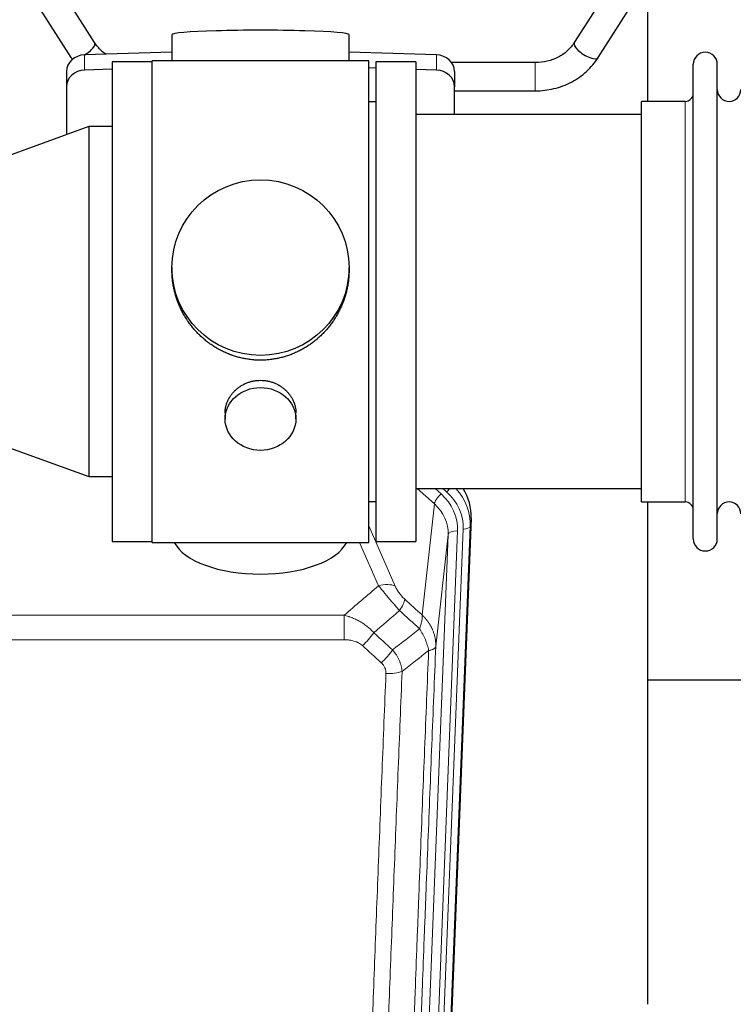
# Model space of a CAD drawing. Header units: inches. Extents: x 0 to 23760, y -13 to 16800.
# Tile 7 of 222: x 3123 to 3426, y 5928 to 6347. Entities that reach past the tile are written whole.
import ezdxf

# ---------------------------------------------------------------- set-up
doc = ezdxf.new("R2010")
doc.units = ezdxf.units.IN
doc.layers.add('254', color=7, linetype='Continuous', true_color=0xffffff)

msp = doc.modelspace()

# ---------------------------------------------------------------- linework, layer by layer
at = {"layer": '254', "color": 2, "linetype": 'Continuous', "lineweight": 25}
for p, q in [((3154.763, 6337.002), (3137.443, 6364.191)), ((3376.021, 6364.191), (3358.7, 6337.002)), ((3127.322, 6357.744), (3144.643, 6330.554)), ((3368.821, 6330.554), (3386.142, 6357.744)), ((3389.951, 6311.969), (3389.951, 6351.168)), ((3187.627, 6340.312), (3187.627, 6329.249)), ((3262.955, 6329.249), (3262.955, 6340.312)), ((3187.628, 6332.886), (3150.512, 6331.736)), ((3224.002, 6329.249), (3179.291, 6329.249)), ((3179.291, 6124.389), (3179.291, 6329.249)), ((3271.291, 6329.249), (3224.002, 6329.249)), ((3300.07, 6331.736), (3262.954, 6332.886)), ((3271.291, 6124.389), (3271.291, 6329.249)), ((3162.292, 6325.636), (3150.512, 6325.271)), ((3179.291, 6328.819), (3162.291, 6328.819)), ((3162.291, 6328.819), (3162.291, 6124.819)), ((3274.29, 6326.07), (3271.291, 6326.163)), ((3291.291, 6328.819), (3274.291, 6328.819)), ((3274.291, 6328.819), (3274.291, 6124.819)), ((3291.291, 6328.819), (3291.291, 6124.819)), ((3300.07, 6325.271), (3291.291, 6325.543)), ((3342.11, 6328.449), (3306.542, 6328.449)), ((3409.291, 6316.318), (3409.291, 6327.719)), ((3419.491, 6316.318), (3419.491, 6327.719)), ((3142.791, 6324.644), (3142.791, 6318.18)), ((3307.791, 6324.644), (3307.791, 6318.18)), ((3142.791, 6318.18), (3142.791, 6297.758)), ((3307.791, 6306.319), (3307.791, 6318.18)), ((3307.791, 6316.449), (3342.11, 6316.449)), ((3409.291, 6125.919), (3409.291, 6316.318)), ((3419.491, 6125.919), (3419.491, 6316.318)), ((3274.291, 6311.819), (3271.291, 6311.819)), ((3405.791, 6311.969), (3387.291, 6311.969)), ((3387.291, 6302.348), (3387.291, 6311.969)), ((3387.291, 6306.319), (3291.291, 6306.319)), ((3152.291, 6301.216), (3052.291, 6264.819)), ((3162.291, 6301.216), (3152.291, 6301.216)), ((3152.291, 6301.216), (3152.291, 6152.422)), ((3387.291, 6141.669), (3387.291, 6302.348)), ((3187.652, 6241.307), (3187.652, 6240.17)), ((3262.931, 6240.169), (3262.931, 6241.307)), ((3052.291, 6188.819), (3152.291, 6152.422)), ((3210.243, 6179.535), (3210.243, 6176.95)), ((3240.339, 6176.95), (3240.339, 6179.523)), ((3152.291, 6152.422), (3162.291, 6152.422)), ((3291.291, 6147.319), (3387.291, 6147.319)), ((3271.291, 6141.819), (3274.291, 6141.819)), ((3387.291, 6141.669), (3405.791, 6141.669)), ((3389.951, 5928.101), (3389.951, 6141.664)), ((3314.813, 6134.816), (3301.695, 5801.615)), ((3162.291, 6124.819), (3179.291, 6124.819)), ((3179.291, 6124.389), (3271.291, 6124.389)), ((3274.291, 6124.819), (3291.291, 6124.819)), ((3461.984, 6065.944), (3390.003, 6065.944))]:
    msp.add_line(p, q, dxfattribs=at)
at = {"layer": '254', "color": 110, "linetype": 'Continuous', "lineweight": 13}
for p, q in [((3150.512, 6331.736), (3150.512, 6325.271)), ((3300.07, 6331.736), (3300.07, 6325.271)), ((3342.11, 6328.449), (3342.11, 6316.449)), ((3405.791, 6302.348), (3405.791, 6311.969)), ((3405.791, 6141.669), (3405.791, 6302.348)), ((3299.217, 6140.842), (3291.915, 6147.319)), ((3302.042, 6145.098), (3299.537, 6147.319)), ((3304.433, 6145.933), (3302.871, 6147.319)), ((3293.992, 6093.642), (3299.217, 6140.842)), ((3314.813, 6134.816), (3314.433, 6131.379)), ((3271.291, 6131.571), (3282.566, 6105.892)), ((3309.047, 6129.323), (3295.981, 5797.429)), ((3298.328, 5797.137), (3311.439, 6130.159)), ((3314.433, 6131.379), (3301.322, 5798.357)), ((3275.504, 6106.042), (3267.449, 6124.389)), ((3291.989, 5795.803), (3305.055, 6127.696)), ((3305.055, 6127.696), (3299.807, 6080.29)), ((3027.705, 6093.522), (3260.877, 6093.522)), ((3260.877, 6083.091), (3260.877, 6093.522)), ((3260.877, 6083.091), (3027.705, 6083.091))]:
    msp.add_line(p, q, dxfattribs=at)
at = {"layer": '254', "color": 2, "linetype": 'Continuous', "lineweight": 25}
for centre, radius, start, end in [((3414.391, 6327.719), 5.1, 0, 180), ((3424.491, 6316.969), 5, 180, 0), ((3405.791, 6315.469), 3.5, 270, 0), ((3405.791, 6138.169), 3.5, 0, 90), ((3424.491, 6136.669), 5, 0, 180), ((3414.391, 6125.919), 5.1, 180, 0)]:
    msp.add_arc(centre, radius, start, end, dxfattribs=at)
for centre, major_axis, ratio, start_param, end_param in [((3225.291, 6340.312), (37.664, 0), 0.0504434, 0, 3.1415927), ((3149.703, 6333.778), (5.06, 3.224), 0.3659982, 4.6529932, 6.2831853), ((3363.761, 6333.778), (-5.06, 3.224), 0.3659982, 0, 3.1415927), ((3150.791, 6324.644), (8, 0), 0.8870108, 1.6057029, 3.1415927), ((3149.703, 6333.778), (5.06, 3.224), 0.3659982, 3.1415927, 3.5847536), ((3299.791, 6324.644), (8, 0), 0.8870108, 0, 1.5358897), ((3150.791, 6318.18), (8, 0), 0.8870108, 1.6057029, 3.1415927), ((3299.791, 6318.18), (8, 0), 0.8870108, 0, 1.5358897), ((3287.792, 6135.625), (-27.038, -0.124), 0.8859493, 3.102669, 3.6464193), ((3225.291, 6128.361), (37.64, 0), 0.4617486, 3.372107, 6.0525728)]:
    msp.add_ellipse(centre, major_axis=major_axis, ratio=ratio, start_param=start_param, end_param=end_param, dxfattribs=at)
for centre, major_axis, ratio in [((3225.291, 6241.307), (37.64, 0), 0.9914449), ((3225.291, 6176.95), (-15.048, 0), 0.8870108)]:
    msp.add_ellipse(centre, major_axis=major_axis, ratio=ratio, dxfattribs=at)
at = {"layer": '254', "color": 110, "linetype": 'Continuous', "lineweight": 13}
for centre, major_axis, ratio, start_param, end_param in [((3302.042, 6143.251), (2.654, 2.992), 0.3265056, 1.2180917, 2.7365282), ((3285.028, 6130.042), (-24.034, -0.11), 0.8859493, 3.102669, 3.9217821), ((3304.433, 6147.318), (1.991, 2.244), 0.3265056, 4.3596844, 4.9945095), ((3287.419, 6130.877), (-24.034, -0.11), 0.8859493, 3.102669, 3.9217821), ((3287.419, 6132.263), (27.029, -0.244), 0.8851019, 6.2564288, 6.9740615), ((3285.028, 6128.195), (-20.033, -0.591), 0.8872905, 3.0803315, 3.8994446), ((3309.047, 6127.476), (3.997, -0.157), 0.4614673, 1.5889619, 3.1073983), ((3311.439, 6131.544), (2.998, -0.118), 0.4614673, 4.7305545, 6.248991), ((3275.504, 6099.87), (-9.156, -4.02), 0.5833249, 3.617995, 4.4616661), ((3279.591, 6094.272), (-6.719, -7.407), 0.3029797, 1.994528, 2.7400357), ((3268.636, 6084.885), (-6.736, -7.391), 0.3030979, 1.2497453, 1.9956357), ((3276.645, 6077.593), (6.729, 7.397), 0.3051216, 4.388767, 5.1358022), ((3278.617, 6072.999), (-9.992, 0.404), 0.431453, 1.5882535, 2.3480729)]:
    msp.add_ellipse(centre, major_axis=major_axis, ratio=ratio, start_param=start_param, end_param=end_param, dxfattribs=at)
at = {"layer": '254', "color": 2, "linetype": 'Continuous', "lineweight": 25}
for points, knots in [([(3159.644, 6331.906), (3158.972, 6332.37), (3157.08, 6333.876), (3155.586, 6335.676), (3154.751, 6337.02)], [0, 0, 0, 0, 0.3352734, 1, 1, 1, 1]), ([(3358.712, 6337.02), (3357.877, 6335.677), (3355.909, 6333.309), (3351.934, 6330.523), (3347.219, 6328.797), (3343.878, 6328.434), (3342.11, 6328.449)], [0, 0, 0, 0, 0.2512889, 0.4976345, 0.7451414, 1, 1, 1, 1]), ([(3342.11, 6316.449), (3344.812, 6316.456), (3350.071, 6317.074), (3357.661, 6319.858), (3364.143, 6324.479), (3367.416, 6328.369), (3368.809, 6330.536)], [0, 0, 0, 0, 0.2469494, 0.4984503, 0.7507023, 1, 1, 1, 1]), ([(3225.291, 6201.936), (3224.664, 6201.936), (3223.414, 6201.968), (3221.557, 6202.113), (3219.717, 6202.352), (3217.894, 6202.685), (3216.088, 6203.11), (3214.894, 6203.456), (3214.004, 6203.739), (3213.708, 6203.837), (3213.338, 6203.965), (3213.264, 6203.991), (3213.117, 6204.043), (3212.896, 6204.121), (3212.091, 6204.417), (3210.795, 6204.94), (3209.114, 6205.719), (3207.476, 6206.578), (3205.883, 6207.517), (3204.333, 6208.535), (3203.33, 6209.266), (3202.711, 6209.74), (3202.588, 6209.836), (3202.343, 6210.029), (3201.978, 6210.319), (3201.619, 6210.616), (3200.91, 6211.217), (3199.986, 6212.039), (3198.664, 6213.333), (3197.407, 6214.687), (3196.212, 6216.102), (3195.459, 6217.086), (3194.909, 6217.839), (3194.639, 6218.22), (3194.375, 6218.606), (3194.2, 6218.865), (3194.113, 6218.995), (3193.683, 6219.648), (3193.023, 6220.706), (3192.115, 6222.328), (3191.287, 6223.987), (3190.539, 6225.682), (3189.872, 6227.413), (3189.482, 6228.592), (3189.21, 6229.485), (3189.079, 6229.934), (3188.936, 6230.462), (3188.876, 6230.689), (3188.837, 6230.841), (3188.818, 6230.917), (3188.645, 6231.601), (3188.37, 6232.818), (3188.05, 6234.648), (3187.822, 6236.482), (3187.683, 6238.321), (3187.652, 6239.569), (3187.652, 6240.203), (3187.652, 6240.223)], [0, 0, 0, 0, 0.0312188, 0.0624376, 0.0936563, 0.1248751, 0.1560939, 0.1873127, 0.1873127, 0.2029221, 0.2029221, 0.2068244, 0.2068244, 0.2107268, 0.2185315, 0.2497502, 0.280969, 0.3121878, 0.3434066, 0.3746254, 0.4058442, 0.4058442, 0.4136489, 0.4136489, 0.4214535, 0.4370629, 0.4370629, 0.4682817, 0.4995005, 0.5307193, 0.5619381, 0.5931568, 0.5931568, 0.6087662, 0.6165709, 0.6165709, 0.6243756, 0.6243756, 0.6555944, 0.6868132, 0.718032, 0.7492507, 0.7804695, 0.8116883, 0.8116883, 0.8272977, 0.8351024, 0.8390047, 0.8390047, 0.8429071, 0.8429071, 0.8741259, 0.9053447, 0.9365634, 0.9677822, 0.999001, 1, 1, 1, 1]), ([(3262.931, 6240.217), (3262.931, 6240.205), (3262.931, 6239.578), (3262.9, 6238.337), (3262.762, 6236.496), (3262.534, 6234.658), (3262.32, 6233.435), (3262.137, 6232.518), (3262.055, 6232.137), (3261.968, 6231.755), (3261.932, 6231.602), (3261.914, 6231.526), (3261.86, 6231.297), (3261.673, 6230.537), (3261.297, 6229.185), (3260.712, 6227.417), (3260.044, 6225.683), (3259.294, 6223.982), (3258.461, 6222.315), (3257.851, 6221.226), (3257.452, 6220.553), (3257.371, 6220.418), (3257.208, 6220.151), (3256.962, 6219.752), (3256.709, 6219.359), (3256.196, 6218.58), (3255.488, 6217.56), (3254.36, 6216.089), (3253.165, 6214.675), (3251.904, 6213.318), (3251.018, 6212.452), (3250.337, 6211.817), (3249.992, 6211.503), (3249.64, 6211.195), (3249.404, 6210.991), (3249.286, 6210.889), (3248.691, 6210.387), (3247.724, 6209.609), (3246.227, 6208.519), (3244.683, 6207.507), (3243.092, 6206.571), (3241.454, 6205.712), (3240.33, 6205.192), (3239.474, 6204.822), (3239.043, 6204.642), (3238.607, 6204.47), (3238.389, 6204.385), (3238.316, 6204.357), (3238.17, 6204.301), (3237.512, 6204.053), (3236.263, 6203.622), (3234.48, 6203.106), (3232.68, 6202.683), (3230.861, 6202.352), (3229.024, 6202.113), (3227.787, 6202.017), (3226.855, 6201.968), (3226.388, 6201.95), (3225.84, 6201.939), (3225.605, 6201.937), (3225.448, 6201.936), (3225.37, 6201.936), (3225.291, 6201.936)], [0, 0, 0, 0, 0.0006246, 0.0318551, 0.0630856, 0.0943161, 0.1255465, 0.1255465, 0.1411618, 0.1450656, 0.1450656, 0.1489694, 0.1489694, 0.156777, 0.1880075, 0.219238, 0.2504685, 0.2816989, 0.3129294, 0.3441599, 0.3441599, 0.3519675, 0.3519675, 0.3597751, 0.3753904, 0.3753904, 0.4066209, 0.4378513, 0.4690818, 0.5003123, 0.5315428, 0.5315428, 0.547158, 0.5549656, 0.5549656, 0.5627733, 0.5627733, 0.5940037, 0.6252342, 0.6564647, 0.6876952, 0.7189257, 0.7501562, 0.7501562, 0.7657714, 0.773579, 0.773579, 0.7774828, 0.7774828, 0.7813866, 0.8126171, 0.8438476, 0.8750781, 0.9063086, 0.937539, 0.9687695, 0.9687695, 0.9843848, 0.9921924, 0.9960962, 0.9960962, 1, 1, 1, 1]), ([(3210.243, 6179.533), (3210.244, 6179.963), (3210.268, 6180.395), (3210.328, 6180.941), (3210.341, 6181.052), (3210.372, 6181.273), (3210.422, 6181.603), (3210.485, 6181.93), (3210.629, 6182.582), (3210.749, 6183.012), (3211.033, 6183.863), (3211.198, 6184.284), (3211.481, 6184.909), (3211.582, 6185.116), (3211.714, 6185.373), (3211.741, 6185.424), (3211.796, 6185.526), (3211.878, 6185.679), (3211.964, 6185.83), (3212.254, 6186.33), (3212.507, 6186.718), (3213.051, 6187.472), (3213.343, 6187.837), (3213.81, 6188.366), (3213.97, 6188.54), (3214.218, 6188.796), (3214.345, 6188.922), (3214.473, 6189.047), (3214.56, 6189.13), (3214.603, 6189.172), (3214.998, 6189.541), (3215.363, 6189.851), (3216.121, 6190.436), (3216.514, 6190.711), (3217.328, 6191.225), (3217.749, 6191.464), (3218.293, 6191.741), (3218.403, 6191.795), (3218.624, 6191.9), (3218.736, 6191.952), (3219.072, 6192.103), (3219.298, 6192.199), (3219.981, 6192.468), (3220.443, 6192.625), (3221.381, 6192.897), (3221.856, 6193.011), (3222.581, 6193.15), (3222.824, 6193.19), (3223.191, 6193.242), (3223.314, 6193.259), (3223.499, 6193.28), (3223.561, 6193.287), (3223.684, 6193.301), (3223.746, 6193.307), (3224.302, 6193.359), (3224.794, 6193.383), (3225.777, 6193.383), (3226.267, 6193.36), (3227.244, 6193.269), (3227.732, 6193.2), (3228.34, 6193.085), (3228.461, 6193.061), (3228.704, 6193.009), (3229.066, 6192.927), (3229.423, 6192.833), (3230.13, 6192.629), (3230.592, 6192.471), (3231.498, 6192.115), (3231.942, 6191.916), (3232.593, 6191.587), (3232.808, 6191.472), (3233.127, 6191.291), (3233.233, 6191.229), (3233.443, 6191.104), (3233.546, 6191.041), (3234.06, 6190.717), (3234.454, 6190.441), (3235.212, 6189.857), (3235.574, 6189.549), (3236.269, 6188.901), (3236.6, 6188.561), (3236.954, 6188.16), (3236.993, 6188.116), (3237.071, 6188.026), (3237.186, 6187.89), (3237.448, 6187.571), (3237.661, 6187.292), (3238.07, 6186.726), (3238.323, 6186.339), (3238.785, 6185.545), (3238.996, 6185.139), (3239.28, 6184.515), (3239.37, 6184.304), (3239.496, 6183.985), (3239.536, 6183.878), (3239.614, 6183.665), (3239.652, 6183.558), (3239.831, 6183.022), (3239.951, 6182.591), (3240.143, 6181.725), (3240.216, 6181.29), (3240.289, 6180.634), (3240.308, 6180.414), (3240.326, 6180.085), (3240.333, 6179.92), (3240.337, 6179.754), (3240.339, 6179.644), (3240.339, 6179.589), (3240.339, 6179.531), (3240.339, 6179.528), (3240.339, 6179.525)], [0, 0, 0, 0, 0.0308202, 0.0308202, 0.0386347, 0.0386347, 0.0464491, 0.062078, 0.062078, 0.0933358, 0.0933358, 0.1245936, 0.1245936, 0.1402226, 0.1402226, 0.1441298, 0.1441298, 0.148037, 0.1558515, 0.1558515, 0.1871093, 0.1871093, 0.2183671, 0.2183671, 0.233996, 0.233996, 0.2418105, 0.2457177, 0.2457177, 0.2496249, 0.2496249, 0.2808827, 0.2808827, 0.3121405, 0.3121405, 0.3433983, 0.3433983, 0.3512128, 0.3512128, 0.3590273, 0.3590273, 0.3746562, 0.3746562, 0.405914, 0.405914, 0.4371718, 0.4371718, 0.4528007, 0.4528007, 0.4606152, 0.4606152, 0.4645224, 0.4645224, 0.4684296, 0.4684296, 0.4996874, 0.4996874, 0.5309452, 0.5309452, 0.5622031, 0.5622031, 0.5700175, 0.5700175, 0.577832, 0.5934609, 0.5934609, 0.6247187, 0.6247187, 0.6559765, 0.6559765, 0.6716054, 0.6716054, 0.6794199, 0.6794199, 0.6872343, 0.6872343, 0.7184921, 0.7184921, 0.7497499, 0.7497499, 0.7810078, 0.7810078, 0.784915, 0.784915, 0.7888222, 0.7966367, 0.8122656, 0.8122656, 0.8435234, 0.8435234, 0.8747812, 0.8747812, 0.8904101, 0.8904101, 0.8982246, 0.8982246, 0.906039, 0.906039, 0.9372968, 0.9372968, 0.9685546, 0.9685546, 0.9841835, 0.9841835, 0.991998, 0.9959052, 0.9959052, 0.9998125, 0.9998125, 1, 1, 1, 1])]:
    msp.add_open_spline(points, degree=3, knots=knots, dxfattribs=at)
at = {"layer": '254', "color": 110, "linetype": 'Continuous', "lineweight": 13}
for points in [[(3260.877, 6093.522), (3265.75, 6097.698), (3270.625, 6101.871), (3275.504, 6106.042)], [(3286.653, 6100.294), (3289.099, 6098.075), (3291.546, 6095.858), (3293.992, 6093.642)], [(3284.4, 6095.462), (3280.749, 6092.333), (3277.1, 6089.203), (3273.453, 6086.071)], [(3292.887, 6087.756), (3290.057, 6090.322), (3287.228, 6092.891), (3284.4, 6095.462)], [(3281.467, 6078.76), (3285.276, 6081.754), (3289.082, 6084.753), (3292.887, 6087.756)], [(3273.453, 6086.071), (3276.124, 6083.632), (3278.796, 6081.195), (3281.467, 6078.76)], [(3276.645, 6073.294), (3273.975, 6075.732), (3271.305, 6078.173), (3268.636, 6080.615)], [(3296.752, 6078.51), (3293.003, 6075.55), (3289.252, 6072.594), (3285.5, 6069.643)]]:
    msp.add_open_spline(points, degree=3, dxfattribs=at)
for points, knots in [([(3275.504, 6106.042), (3275.826, 6105.641), (3276.156, 6105.232), (3276.834, 6104.399), (3277.181, 6103.975), (3277.715, 6103.326), (3277.895, 6103.108), (3278.169, 6102.777), (3278.261, 6102.666), (3278.399, 6102.499), (3278.445, 6102.443), (3278.538, 6102.332), (3278.585, 6102.276), (3279.003, 6101.773), (3279.754, 6100.875), (3280.518, 6099.97), (3281.097, 6099.288), (3281.291, 6099.06), (3281.584, 6098.718), (3281.681, 6098.604), (3281.828, 6098.432), (3281.877, 6098.375), (3281.975, 6098.261), (3282.024, 6098.203), (3282.464, 6097.69), (3282.854, 6097.239), (3283.629, 6096.344), (3284.015, 6095.901), (3284.4, 6095.462)], [0, 0, 0, 0, 0.125, 0.125, 0.25, 0.25, 0.3125, 0.3125, 0.34375, 0.34375, 0.359375, 0.359375, 0.375, 0.375, 0.5, 0.625, 0.625, 0.6875, 0.6875, 0.71875, 0.71875, 0.734375, 0.734375, 0.75, 0.75, 0.875, 0.875, 1, 1, 1, 1]), ([(3286.653, 6100.294), (3286.433, 6100.493), (3286.217, 6100.7), (3285.791, 6101.129), (3285.582, 6101.352), (3285.324, 6101.64), (3285.272, 6101.699), (3285.171, 6101.816), (3285.02, 6101.991), (3284.873, 6102.169), (3284.587, 6102.525), (3284.404, 6102.765), (3284.055, 6103.25), (3283.887, 6103.495), (3283.708, 6103.773), (3283.688, 6103.804), (3283.649, 6103.866), (3283.591, 6103.959), (3283.458, 6104.174), (3283.35, 6104.356), (3283.143, 6104.719), (3283.015, 6104.957), (3282.777, 6105.429), (3282.667, 6105.662), (3282.566, 6105.892)], [0, 0, 0, 0, 0.125, 0.125, 0.25, 0.25, 0.28125, 0.28125, 0.3125, 0.375, 0.375, 0.5, 0.5, 0.625, 0.625, 0.640625, 0.640625, 0.65625, 0.6875, 0.75, 0.75, 0.875, 0.875, 1, 1, 1, 1]), ([(3260.877, 6093.522), (3261.475, 6093.37), (3262.143, 6093.177), (3262.806, 6092.956), (3262.954, 6092.907), (3263.027, 6092.881), (3263.248, 6092.805), (3263.394, 6092.753), (3263.832, 6092.593), (3264.122, 6092.481), (3264.983, 6092.132), (3265.549, 6091.879), (3266.661, 6091.334), (3267.208, 6091.042), (3268.014, 6090.572), (3268.414, 6090.329), (3268.808, 6090.074), (3269.004, 6089.944), (3269.069, 6089.9), (3269.199, 6089.813), (3269.263, 6089.768), (3269.842, 6089.369), (3270.338, 6088.997), (3271.294, 6088.22), (3271.753, 6087.815), (3272.632, 6086.969), (3273.053, 6086.529), (3273.453, 6086.071)], [0, 0, 0, 0, 0.125, 0.140625, 0.140625, 0.15625, 0.15625, 0.1875, 0.1875, 0.25, 0.25, 0.375, 0.375, 0.5, 0.5, 0.5625, 0.59375, 0.59375, 0.609375, 0.609375, 0.625, 0.625, 0.75, 0.75, 0.875, 0.875, 1, 1, 1, 1]), ([(3293.992, 6093.642), (3294.039, 6093.27), (3294.048, 6092.859), (3294.007, 6092.193), (3293.984, 6091.963), (3293.922, 6091.489), (3293.882, 6091.245), (3293.785, 6090.744), (3293.729, 6090.487), (3293.6, 6089.964), (3293.527, 6089.696), (3293.368, 6089.154), (3293.281, 6088.878), (3293.094, 6088.321), (3292.993, 6088.04), (3292.887, 6087.756)], [0, 0, 0, 0, 0.25, 0.25, 0.375, 0.375, 0.5, 0.5, 0.625, 0.625, 0.75, 0.75, 0.875, 0.875, 1, 1, 1, 1]), ([(3293.992, 6093.642), (3294.01, 6093.625), (3294.044, 6093.592), (3294.095, 6093.541), (3294.146, 6093.491), (3294.198, 6093.44), (3294.248, 6093.389), (3294.299, 6093.337), (3294.35, 6093.286), (3294.4, 6093.235), (3294.451, 6093.183), (3294.501, 6093.131), (3294.551, 6093.079), (3294.6, 6093.027), (3294.65, 6092.974), (3294.699, 6092.922), (3294.749, 6092.869), (3294.798, 6092.816), (3294.847, 6092.763), (3294.896, 6092.71), (3294.944, 6092.656), (3294.993, 6092.603), (3295.041, 6092.549), (3295.089, 6092.495), (3295.137, 6092.441), (3295.185, 6092.387), (3295.232, 6092.332), (3295.28, 6092.278), (3295.327, 6092.223), (3295.374, 6092.168), (3295.421, 6092.113), (3295.467, 6092.058), (3295.514, 6092.002), (3295.56, 6091.947), (3295.606, 6091.891), (3295.652, 6091.835), (3295.698, 6091.779), (3295.743, 6091.723), (3295.789, 6091.666), (3295.834, 6091.61), (3295.879, 6091.553), (3295.924, 6091.496), (3295.968, 6091.439), (3296.013, 6091.382), (3296.057, 6091.325), (3296.101, 6091.267), (3296.144, 6091.209), (3296.188, 6091.151), (3296.231, 6091.093), (3296.275, 6091.035), (3296.318, 6090.977), (3296.36, 6090.919), (3296.403, 6090.86), (3296.445, 6090.801), (3296.487, 6090.742), (3296.529, 6090.683), (3296.571, 6090.624), (3296.612, 6090.564), (3296.654, 6090.505), (3296.695, 6090.445), (3296.736, 6090.385), (3296.776, 6090.325), (3296.817, 6090.265), (3296.857, 6090.205), (3296.897, 6090.144), (3296.937, 6090.084), (3296.976, 6090.023), (3297.015, 6089.962), (3297.054, 6089.901), (3297.093, 6089.84), (3297.132, 6089.779), (3297.17, 6089.717), (3297.208, 6089.655), (3297.246, 6089.594), (3297.284, 6089.532), (3297.322, 6089.47), (3297.359, 6089.408), (3297.396, 6089.345), (3297.433, 6089.283), (3297.469, 6089.22), (3297.505, 6089.157), (3297.541, 6089.094), (3297.577, 6089.031), (3297.613, 6088.968), (3297.648, 6088.905), (3297.683, 6088.842), (3297.718, 6088.778), (3297.752, 6088.714), (3297.787, 6088.65), (3297.821, 6088.586), (3297.855, 6088.522), (3297.888, 6088.458), (3297.922, 6088.394), (3297.955, 6088.329), (3297.988, 6088.265), (3298.02, 6088.2), (3298.052, 6088.135), (3298.084, 6088.07), (3298.116, 6088.005), (3298.148, 6087.94), (3298.179, 6087.874), (3298.21, 6087.809), (3298.241, 6087.743), (3298.271, 6087.677), (3298.302, 6087.612), (3298.332, 6087.546), (3298.361, 6087.479), (3298.391, 6087.413), (3298.589, 6086.963), (3298.923, 6086.113), (3299.311, 6084.844), (3299.597, 6083.545), (3299.775, 6082.223), (3299.818, 6081.296), (3299.818, 6080.772), (3299.816, 6080.652), (3299.814, 6080.531), (3299.811, 6080.411), (3299.809, 6080.331), (3299.807, 6080.29)], [0, 0, 0, 0, 0.0045083, 0.0090195, 0.0135338, 0.0180512, 0.0225715, 0.0270949, 0.0316214, 0.0361509, 0.0406834, 0.0452189, 0.0497575, 0.0542992, 0.0588439, 0.0633916, 0.0679424, 0.0724963, 0.0770532, 0.0816132, 0.0861762, 0.0907423, 0.0953114, 0.0998837, 0.104459, 0.1090373, 0.1136188, 0.1182033, 0.1227909, 0.1273815, 0.1319753, 0.1365721, 0.141172, 0.145775, 0.1503811, 0.1549903, 0.1596025, 0.1642179, 0.1688364, 0.1734579, 0.1780826, 0.1827103, 0.1873412, 0.1919752, 0.1966123, 0.2012524, 0.2058957, 0.2105422, 0.2151917, 0.2198443, 0.2245001, 0.229159, 0.233821, 0.2384861, 0.2431544, 0.2478258, 0.2525003, 0.2571779, 0.2618587, 0.2665427, 0.2712297, 0.2759199, 0.2806133, 0.2853097, 0.2900094, 0.2947122, 0.2994181, 0.3041272, 0.3088394, 0.3135548, 0.3182733, 0.322995, 0.3277199, 0.3324479, 0.3371791, 0.3419135, 0.346651, 0.3513917, 0.3561355, 0.3608826, 0.3656328, 0.3703861, 0.3751427, 0.3799024, 0.3846654, 0.3894315, 0.3942008, 0.3989732, 0.4037489, 0.4085278, 0.4133098, 0.4180951, 0.4228835, 0.4276751, 0.43247, 0.437268, 0.4420692, 0.4468737, 0.4516813, 0.4564922, 0.4613063, 0.4661235, 0.470944, 0.4757677, 0.4805947, 0.4854248, 0.4902582, 0.4950947, 0.4999345, 0.5888915, 0.6791125, 0.7706071, 0.8633844, 0.9574535, 0.965938, 0.9744348, 0.9829441, 0.9914659, 1, 1, 1, 1]), ([(3292.887, 6087.756), (3293.39, 6087.007), (3293.852, 6086.241), (3294.478, 6085.079), (3294.676, 6084.689), (3295.048, 6083.908), (3295.222, 6083.517), (3295.71, 6082.343), (3295.988, 6081.562), (3296.444, 6080.017), (3296.623, 6079.255), (3296.752, 6078.51)], [0, 0, 0, 0, 0.25, 0.25, 0.375, 0.375, 0.5, 0.5, 0.75, 0.75, 1, 1, 1, 1]), ([(3260.877, 6083.091), (3261.231, 6083.091), (3261.584, 6083.08), (3262.025, 6083.054), (3262.114, 6083.047), (3262.29, 6083.034), (3262.378, 6083.026), (3262.641, 6083.002), (3262.816, 6082.982), (3263.338, 6082.915), (3263.683, 6082.859), (3264.366, 6082.719), (3264.703, 6082.637), (3265.371, 6082.443), (3265.701, 6082.331), (3266.066, 6082.186), (3266.107, 6082.17), (3266.188, 6082.137), (3266.308, 6082.086), (3266.586, 6081.964), (3266.817, 6081.851), (3267.272, 6081.612), (3267.563, 6081.438), (3268.12, 6081.054), (3268.385, 6080.845), (3268.636, 6080.615)], [0, 0, 0, 0, 0.125, 0.125, 0.15625, 0.15625, 0.1875, 0.1875, 0.25, 0.25, 0.375, 0.375, 0.5, 0.5, 0.625, 0.625, 0.640625, 0.640625, 0.65625, 0.6875, 0.75, 0.75, 0.875, 0.875, 1, 1, 1, 1]), ([(3281.467, 6078.76), (3281.758, 6078.416), (3282.035, 6078.065), (3282.363, 6077.617), (3282.428, 6077.527), (3282.556, 6077.347), (3282.62, 6077.256), (3282.806, 6076.982), (3282.927, 6076.799), (3283.276, 6076.246), (3283.711, 6075.5), (3284.083, 6074.736), (3284.339, 6074.157), (3284.421, 6073.963), (3284.537, 6073.67), (3284.574, 6073.572), (3284.648, 6073.376), (3284.683, 6073.278), (3284.856, 6072.788), (3284.976, 6072.395), (3285.184, 6071.609), (3285.357, 6070.823), (3285.464, 6070.036), (3285.5, 6069.643)], [0, 0, 0, 0, 0.125, 0.125, 0.15625, 0.15625, 0.1875, 0.1875, 0.25, 0.25, 0.375, 0.5, 0.5, 0.5625, 0.5625, 0.59375, 0.59375, 0.625, 0.625, 0.75, 0.75, 0.875, 1, 1, 1, 1]), ([(3284.523, 5754.614), (3284.578, 5756.226), (3284.634, 5757.839), (3284.746, 5761.068), (3284.915, 5765.915), (3285.31, 5777.251), (3285.654, 5787.01), (3286.347, 5806.586), (3287.287, 5832.842), (3288.746, 5872.687), (3289.75, 5899.558), (3290.324, 5914.759), (3290.388, 5916.45), (3290.516, 5919.832), (3290.708, 5924.91), (3291.16, 5936.78), (3291.551, 5946.995), (3291.88, 5955.529), (3291.946, 5957.237), (3292.078, 5960.655), (3292.276, 5965.785), (3292.741, 5977.777), (3293.144, 5988.094), (3293.956, 6008.775), (3295.053, 6036.484), (3296.18, 6064.457), (3296.752, 6078.51)], [0, 0, 0, 0, 0.015625, 0.015625, 0.03125, 0.0625, 0.125, 0.125, 0.25, 0.375, 0.5, 0.5, 0.515625, 0.515625, 0.53125, 0.5625, 0.625, 0.625, 0.640625, 0.640625, 0.65625, 0.6875, 0.75, 0.75, 0.875, 1, 1, 1, 1]), ([(3299.807, 6080.29), (3299.237, 6066.29), (3298.113, 6038.423), (3297.019, 6010.819), (3296.209, 5990.215), (3295.808, 5979.938), (3295.344, 5967.991), (3295.146, 5962.881), (3295.015, 5959.475), (3294.949, 5957.774), (3294.621, 5949.272), (3294.231, 5939.096), (3293.781, 5927.27), (3293.589, 5922.212), (3293.461, 5918.842), (3293.397, 5917.158), (3292.825, 5902.015), (3291.823, 5875.246), (3290.369, 5835.553), (3288.963, 5796.319), (3288.057, 5770.47), (3287.612, 5757.622)], [0, 0, 0, 0, 0.125, 0.25, 0.25, 0.3125, 0.34375, 0.359375, 0.359375, 0.375, 0.375, 0.4375, 0.46875, 0.484375, 0.484375, 0.5, 0.5, 0.625, 0.75, 0.875, 1, 1, 1, 1]), ([(3296.752, 6078.51), (3296.978, 6078.546), (3297.194, 6078.589), (3297.605, 6078.684), (3297.799, 6078.737), (3298.163, 6078.854), (3298.333, 6078.917), (3298.647, 6079.053), (3298.791, 6079.125), (3299.053, 6079.279), (3299.17, 6079.359), (3299.376, 6079.529), (3299.465, 6079.617), (3299.687, 6079.891), (3299.778, 6080.087), (3299.807, 6080.29)], [0, 0, 0, 0, 0.125, 0.125, 0.25, 0.25, 0.375, 0.375, 0.5, 0.5, 0.625, 0.625, 0.75, 0.75, 1, 1, 1, 1]), ([(3285.5, 6069.643), (3284.942, 6055.83), (3283.84, 6028.334), (3282.23, 5987.483), (3281.186, 5960.508), (3280.415, 5940.376), (3280.032, 5930.334), (3279.653, 5920.328), (3279.401, 5913.666), (3279.276, 5910.34), (3278.651, 5893.725), (3278.16, 5880.505), (3277.433, 5860.781), (3277.193, 5854.225), (3276.717, 5841.151), (3276.48, 5834.633), (3275.777, 5815.135), (3274.856, 5789.288), (3273.964, 5763.742), (3273.526, 5751.045)], [0, 0, 0, 0, 0.125, 0.25, 0.375, 0.375, 0.4375, 0.46875, 0.46875, 0.5, 0.5, 0.625, 0.625, 0.6875, 0.6875, 0.75, 0.75, 0.875, 1, 1, 1, 1]), ([(3276.645, 6073.294), (3276.811, 6073.142), (3276.969, 6072.983), (3277.155, 6072.776), (3277.192, 6072.734), (3277.264, 6072.649), (3277.299, 6072.606), (3277.404, 6072.477), (3277.471, 6072.389), (3277.663, 6072.123), (3277.898, 6071.758), (3278.088, 6071.373), (3278.214, 6071.077), (3278.253, 6070.977), (3278.308, 6070.825), (3278.325, 6070.773), (3278.359, 6070.671), (3278.375, 6070.62), (3278.45, 6070.363), (3278.499, 6070.155), (3278.571, 6069.739), (3278.596, 6069.529), (3278.623, 6069.107), (3278.625, 6068.895), (3278.617, 6068.682)], [0, 0, 0, 0, 0.125, 0.125, 0.15625, 0.15625, 0.1875, 0.1875, 0.25, 0.25, 0.375, 0.5, 0.5, 0.5625, 0.5625, 0.59375, 0.59375, 0.625, 0.625, 0.75, 0.75, 0.875, 0.875, 1, 1, 1, 1]), ([(3266.658, 5749.679), (3267.096, 5762.392), (3267.986, 5787.97), (3268.907, 5813.85), (3269.609, 5833.373), (3269.845, 5839.899), (3270.321, 5852.99), (3270.561, 5859.554), (3271.286, 5879.304), (3271.777, 5892.541), (3272.401, 5909.176), (3272.526, 5912.507), (3272.777, 5919.178), (3273.156, 5929.196), (3273.538, 5939.251), (3274.309, 5959.409), (3275.351, 5986.417), (3276.959, 6027.321), (3278.059, 6054.851), (3278.617, 6068.682)], [0, 0, 0, 0, 0.125, 0.25, 0.25, 0.3125, 0.3125, 0.375, 0.375, 0.5, 0.5, 0.53125, 0.53125, 0.5625, 0.625, 0.625, 0.75, 0.875, 1, 1, 1, 1])]:
    msp.add_open_spline(points, degree=3, knots=knots, dxfattribs=at)

doc.saveas('drawing.dxf')
